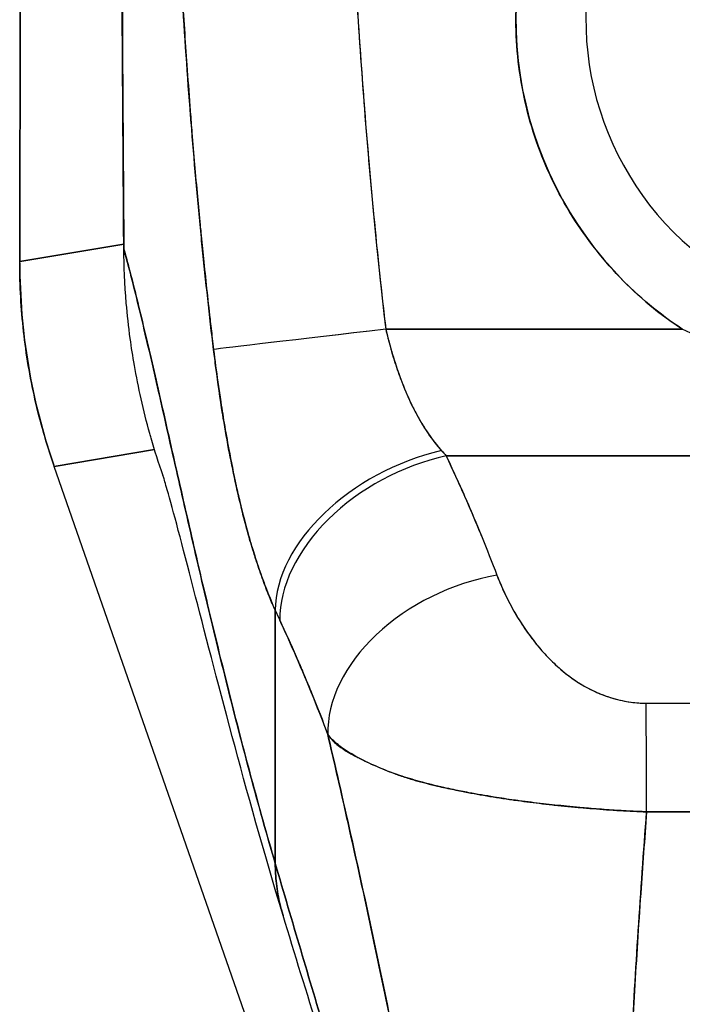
# Model space of a CAD drawing. Extents: x 784 to 1207, y 24 to 294.
# Tile 51 of 217: x 897.368 to 898.114, y 186.158 to 187.267. Entities that reach past the tile are written whole.
import ezdxf

# ---------------------------------------------------------------- set-up
doc = ezdxf.new("R2010")
doc.units = 0
doc.header["$LTSCALE"] = 4
doc.header["$MEASUREMENT"] = 0
doc.layers.get('0').update_dxf_attribs({"linetype": 'CONTINUOUS'})

msp = doc.modelspace()

# ---------------------------------------------------------------- linework, layer by layer
for p, q in [((897.3694, 188.0589), (897.368, 186.9948)), ((897.368, 186.9948), (897.3694, 188.0589)), ((897.9509, 187.1277), (897.9509, 187.1277)), ((897.9587, 187.1072), (897.9587, 187.1072)), ((898.1026, 187.0298), (898.1026, 187.0299)), ((897.368, 186.9948), (897.4852, 187.0146)), ((897.4852, 187.0146), (897.368, 186.9948)), ((897.368, 186.9935), (897.368, 186.9948)), ((898.0489, 186.9722), (898.0489, 186.9722)), ((897.7773, 186.9445), (897.7773, 186.9445)), ((897.7773, 186.9445), (897.7773, 186.9445)), ((897.7795, 186.9248), (897.7795, 186.9248)), ((898.1026, 186.9267), (898.1026, 186.9267)), ((897.7802, 186.9188), (898.1142, 186.9188)), ((898.1142, 186.9188), (897.7802, 186.9188)), ((897.5197, 186.7832), (897.4069, 186.7642)), ((897.4069, 186.7642), (897.5197, 186.7832)), ((897.4069, 186.7642), (897.4065, 186.7655)), ((897.8484, 186.776), (898.8411, 186.776)), ((898.8411, 186.776), (897.8484, 186.776)), ((897.8956, 185.3622), (897.4069, 186.7642)), ((897.8987, 186.6591), (897.8987, 186.6591)), ((897.8987, 186.6591), (897.8987, 186.6591)), ((897.9, 186.6556), (897.9, 186.6556)), ((897.9027, 186.6488), (897.9027, 186.6488)), ((897.9027, 186.6488), (897.9027, 186.6488)), ((897.9029, 186.6481), (897.9029, 186.6481)), ((897.9043, 186.6446), (897.9043, 186.6446)), ((897.9083, 186.6343), (897.9084, 186.6343)), ((897.9086, 186.6336), (897.9087, 186.6336)), ((897.9087, 186.6336), (897.9086, 186.6336)), ((897.9105, 186.6294), (897.9104, 186.6294)), ((897.6558, 186.6021), (897.6558, 186.3168)), ((897.6558, 186.3168), (897.6558, 186.6021)), ((897.9707, 186.5414), (897.9707, 186.5414)), ((897.9904, 186.5253), (897.9904, 186.5253)), ((897.9904, 186.5253), (897.9904, 186.5253))]:
    msp.add_line(p, q)
for radius in [0.4179, 0.3392]:
    msp.add_arc((898.3448, 187.2673), radius, 303.4812, 236.5188)
for centre, major_axis, ratio, start_param, end_param in [((897.497, 187.0088), (-0.0118, -0.0001), 0.00001, 0.016386, 0.110046), ((898.0552, 186.9921), (0.1145, -0.6789), 0.997956, 4.543675, 4.881103), ((897.7802, 186.9188), (-0.1955, -0.023), 0.00001, 4.712707, 6.156875), ((897.7802, 186.9188), (-0.1955, -0.023), 0.00001, 4.712389, 6.156389), ((897.843, 186.645), (-0.1795, -0.0809), 0.661582, 4.422654, 5.988393), ((897.843, 186.645), (-0.1795, -0.0809), 0.661582, 4.422654, 5.988393), ((897.8129, 186.958), (0.1373, -0.2391), 0.281199, 5.366156, 5.401864), ((897.8127, 186.9578), (0.1374, -0.239), 0.280646, 5.36602, 5.401732), ((897.8484, 186.6333), (-0.1785, -0.083), 0.690457, 4.401738, 5.98046), ((897.8484, 186.6333), (-0.1785, -0.083), 0.690457, 4.40174, 5.980461), ((897.9054, 186.4991), (-0.184, -0.0699), 0.701391, 4.452002, 6.04095), ((897.9054, 186.4991), (-0.184, -0.0699), 0.701391, 4.452002, 6.040951), ((897.6247, 186.8919), (-0.1189, 0.4118), 0.158692, 2.304552, 2.343665), ((897.6247, 186.8919), (0.1189, -0.4119), 0.158708, 5.446146, 5.485252), ((898.0735, 186.3548), (-0.0006, 0.1968), 0.003078, 4.815554, 5.523418), ((898.0735, 186.3548), (0.0006, -0.1968), 0.003077, 1.673961, 2.381825)]:
    msp.add_ellipse(centre, major_axis=major_axis, ratio=ratio, start_param=start_param, end_param=end_param)
for points in [[(897.4852, 187.0087), (897.4828, 187.3099), (897.4816, 187.6112), (897.4813, 187.9124)], [(897.5559, 187.2201), (897.5559, 187.2201), (897.5559, 187.2201), (897.5559, 187.2201)], [(897.5559, 187.2201), (897.5559, 187.2201), (897.5559, 187.2201), (897.5559, 187.2201)]]:
    msp.add_open_spline(points, degree=3)
for points, knots in [([(897.4853, 187.0087), (897.4851, 187.0296), (897.4849, 187.0522), (897.4847, 187.076), (897.4846, 187.0941), (897.4845, 187.1128), (897.4844, 187.132), (897.4844, 187.134), (897.4843, 187.1359), (897.4843, 187.1379), (897.4842, 187.1565), (897.4841, 187.1756), (897.484, 187.1951), (897.4839, 187.2126), (897.4838, 187.2303), (897.4837, 187.2483), (897.4836, 187.2564), (897.4836, 187.2645), (897.4836, 187.2727), (897.4835, 187.2812), (897.4835, 187.2897), (897.4834, 187.2983), (897.4833, 187.3139), (897.4833, 187.3297), (897.4832, 187.3455), (897.4831, 187.3706), (897.4829, 187.3958), (897.4828, 187.4209), (897.4828, 187.4253), (897.4828, 187.4297), (897.4827, 187.4342), (897.4826, 187.4628), (897.4825, 187.4913), (897.4824, 187.5189), (897.4823, 187.5347), (897.4822, 187.5503), (897.4822, 187.5654), (897.4821, 187.5787), (897.4821, 187.5916), (897.482, 187.6043), (897.482, 187.6194), (897.4819, 187.6342), (897.4819, 187.6487), (897.4818, 187.6642), (897.4818, 187.6793), (897.4817, 187.6943), (897.4817, 187.6945), (897.4817, 187.6947), (897.4817, 187.695), (897.4817, 187.7115), (897.4817, 187.7278), (897.4816, 187.7438), (897.4816, 187.7615), (897.4816, 187.7789), (897.4815, 187.7958), (897.4815, 187.8008), (897.4815, 187.8058), (897.4815, 187.8108), (897.4815, 187.8248), (897.4815, 187.8385), (897.4814, 187.8517), (897.4814, 187.8732), (897.4814, 187.8936), (897.4814, 187.9124)], [0, 0, 0, 0, 0.081335, 0.081335, 0.081335, 0.142857, 0.142857, 0.142857, 0.149075, 0.149075, 0.149075, 0.208369, 0.208369, 0.208369, 0.261718, 0.261718, 0.261718, 0.285714, 0.285714, 0.285714, 0.31059, 0.31059, 0.31059, 0.356152, 0.356152, 0.356152, 0.428571, 0.428571, 0.428571, 0.441332, 0.441332, 0.441332, 0.524105, 0.524105, 0.524105, 0.571429, 0.571429, 0.571429, 0.612746, 0.612746, 0.612746, 0.661888, 0.661888, 0.661888, 0.714286, 0.714286, 0.714286, 0.715129, 0.715129, 0.715129, 0.773301, 0.773301, 0.773301, 0.837913, 0.837913, 0.837913, 0.857143, 0.857143, 0.857143, 0.911653, 0.911653, 0.911653, 1, 1, 1, 1]), ([(897.4814, 187.9124), (897.4814, 187.8299), (897.4816, 187.7479), (897.4818, 187.6666), (897.4819, 187.6462), (897.482, 187.6258), (897.482, 187.6055), (897.4822, 187.5493), (897.4825, 187.4934), (897.4827, 187.4378), (897.4829, 187.3931), (897.4832, 187.3486), (897.4834, 187.3043), (897.4835, 187.2784), (897.4837, 187.2525), (897.4838, 187.2267), (897.4842, 187.1536), (897.4847, 187.0809), (897.4853, 187.0087)], [0, 0, 0, 0, 0.266519, 0.266519, 0.266519, 0.333333, 0.333333, 0.333333, 0.518206, 0.518206, 0.518206, 0.666667, 0.666667, 0.666667, 0.753542, 0.753542, 0.753542, 1, 1, 1, 1]), ([(898.1142, 186.9188), (898.0884, 186.9358), (898.065, 186.9553), (898.0437, 186.9774), (898.0224, 186.9996), (898.0033, 187.0245), (897.9871, 187.0511), (897.971, 187.0777), (897.958, 187.106), (897.9482, 187.1354), (897.9384, 187.1648), (897.9319, 187.1953), (897.9289, 187.2261), (897.9258, 187.257), (897.9262, 187.2882), (897.9301, 187.319), (897.9339, 187.3497), (897.9412, 187.3801), (897.9517, 187.4092), (897.9622, 187.4384), (897.976, 187.4664), (897.9927, 187.4925), (898.0094, 187.5186), (898.029, 187.5429), (898.0511, 187.5647), (898.0732, 187.5865), (898.0977, 187.6058), (898.124, 187.6222), (898.1503, 187.6385), (898.1785, 187.652), (898.2078, 187.6621), (898.237, 187.6723), (898.2675, 187.6792), (898.2983, 187.6826), (898.3291, 187.6861), (898.3603, 187.6861), (898.3911, 187.6827), (898.4219, 187.6792), (898.4524, 187.6723), (898.4816, 187.6622), (898.5109, 187.652), (898.5391, 187.6386), (898.5654, 187.6222), (898.5918, 187.6058), (898.6163, 187.5865), (898.6383, 187.5647), (898.6604, 187.543), (898.68, 187.5187), (898.6967, 187.4926), (898.7135, 187.4665), (898.7272, 187.4385), (898.7378, 187.4093), (898.7483, 187.3802), (898.7556, 187.3498), (898.7594, 187.3191), (898.7633, 187.2883), (898.7637, 187.2571), (898.7606, 187.2263), (898.7576, 187.1954), (898.7511, 187.1649), (898.7413, 187.1355), (898.7315, 187.1061), (898.7185, 187.0778), (898.7024, 187.0512), (898.6863, 187.0246), (898.6671, 186.9997), (898.6458, 186.9775), (898.6245, 186.9553), (898.6011, 186.9359), (898.5753, 186.9188)], [0, 0, 0, 0, 0.043478, 0.043478, 0.043478, 0.086957, 0.086957, 0.086957, 0.130435, 0.130435, 0.130435, 0.173913, 0.173913, 0.173913, 0.217391, 0.217391, 0.217391, 0.26087, 0.26087, 0.26087, 0.304348, 0.304348, 0.304348, 0.347826, 0.347826, 0.347826, 0.391304, 0.391304, 0.391304, 0.434783, 0.434783, 0.434783, 0.478261, 0.478261, 0.478261, 0.521739, 0.521739, 0.521739, 0.565217, 0.565217, 0.565217, 0.608696, 0.608696, 0.608696, 0.652174, 0.652174, 0.652174, 0.695652, 0.695652, 0.695652, 0.73913, 0.73913, 0.73913, 0.782609, 0.782609, 0.782609, 0.826087, 0.826087, 0.826087, 0.869565, 0.869565, 0.869565, 0.913043, 0.913043, 0.913043, 0.956522, 0.956522, 0.956522, 1, 1, 1, 1]), ([(897.7464, 187.3085), (897.7491, 187.2632), (897.7522, 187.2186), (897.7556, 187.1746), (897.759, 187.1307), (897.7627, 187.0874), (897.7668, 187.0447), (897.7709, 187.0021), (897.7754, 186.9601), (897.7802, 186.9188)], [0, 0, 0, 0, 0.333333, 0.333333, 0.333333, 0.666667, 0.666667, 0.666667, 1, 1, 1, 1]), ([(897.7464, 187.3085), (897.7493, 187.2613), (897.7525, 187.2142), (897.7561, 187.1672), (897.7597, 187.1216), (897.7637, 187.0762), (897.7682, 187.0308), (897.7718, 186.9934), (897.7759, 186.956), (897.7802, 186.9188)], [0, 0, 0, 0, 0.361662, 0.361662, 0.361662, 0.711598, 0.711598, 0.711598, 1, 1, 1, 1]), ([(897.5509, 187.2968), (897.5525, 187.2706), (897.5542, 187.2436), (897.5562, 187.216), (897.5573, 187.2009), (897.5584, 187.1856), (897.5596, 187.1701), (897.5597, 187.168), (897.5599, 187.1658), (897.5601, 187.1637), (897.5607, 187.1559), (897.5613, 187.148), (897.5619, 187.1401), (897.5638, 187.1165), (897.5659, 187.0925), (897.5681, 187.0682), (897.5691, 187.0575), (897.5701, 187.0466), (897.5712, 187.0358), (897.5714, 187.0331), (897.5717, 187.0304), (897.572, 187.0277), (897.5729, 187.018), (897.5739, 187.0082), (897.5749, 186.9985), (897.5772, 186.9759), (897.5797, 186.9532), (897.5823, 186.9302), (897.5832, 186.923), (897.584, 186.9157), (897.5848, 186.9084), (897.5853, 186.9042), (897.5858, 186.9001), (897.5863, 186.8959)], [0, 0, 0, 0, 0.215172, 0.215172, 0.215172, 0.333333, 0.333333, 0.333333, 0.349511, 0.349511, 0.349511, 0.409038, 0.409038, 0.409038, 0.587512, 0.587512, 0.587512, 0.666667, 0.666667, 0.666667, 0.686219, 0.686219, 0.686219, 0.756792, 0.756792, 0.756792, 0.91937, 0.91937, 0.91937, 0.970836, 0.970836, 0.970836, 1, 1, 1, 1]), ([(897.5863, 186.8959), (897.5817, 186.9339), (897.5775, 186.9725), (897.5736, 187.0116), (897.5731, 187.0162), (897.5726, 187.0207), (897.5722, 187.0252), (897.5681, 187.0668), (897.5644, 187.1091), (897.561, 187.152), (897.5608, 187.1543), (897.5606, 187.1566), (897.5604, 187.1589), (897.5569, 187.2041), (897.5537, 187.2501), (897.5509, 187.2968)], [0, 0, 0, 0, 0.298748, 0.298748, 0.298748, 0.333333, 0.333333, 0.333333, 0.649666, 0.649666, 0.649666, 0.666667, 0.666667, 0.666667, 1, 1, 1, 1]), ([(897.6558, 186.3168), (897.651, 186.3331), (897.6463, 186.3496), (897.6417, 186.3661), (897.637, 186.3826), (897.6325, 186.3992), (897.628, 186.4159), (897.6235, 186.4326), (897.6191, 186.4493), (897.6148, 186.4661), (897.6104, 186.4828), (897.6062, 186.4996), (897.602, 186.5164), (897.5978, 186.5331), (897.5936, 186.5498), (897.5896, 186.5665), (897.5855, 186.5832), (897.5816, 186.5998), (897.5776, 186.6163), (897.5737, 186.6328), (897.5699, 186.6491), (897.5661, 186.6654), (897.5624, 186.6816), (897.5587, 186.6976), (897.5551, 186.7134), (897.5514, 186.7293), (897.5479, 186.7449), (897.5444, 186.7602), (897.5409, 186.7755), (897.5375, 186.7906), (897.5342, 186.8053), (897.5309, 186.82), (897.5276, 186.8344), (897.5244, 186.8484), (897.5212, 186.8624), (897.5181, 186.876), (897.5151, 186.8891), (897.512, 186.9022), (897.509, 186.9149), (897.5061, 186.927), (897.5032, 186.9392), (897.5004, 186.9508), (897.4977, 186.9618), (897.4949, 186.9728), (897.4922, 186.9832), (897.4896, 186.9929), (897.4881, 186.9984), (897.4867, 187.0037), (897.4853, 187.0087)], [0, 0, 0, 0, 0.06426, 0.06426, 0.06426, 0.128523, 0.128523, 0.128523, 0.192785, 0.192785, 0.192785, 0.257047, 0.257047, 0.257047, 0.321309, 0.321309, 0.321309, 0.385571, 0.385571, 0.385571, 0.449834, 0.449834, 0.449834, 0.514096, 0.514096, 0.514096, 0.578358, 0.578358, 0.578358, 0.64262, 0.64262, 0.64262, 0.706882, 0.706882, 0.706882, 0.771145, 0.771145, 0.771145, 0.835407, 0.835407, 0.835407, 0.899669, 0.899669, 0.899669, 0.963931, 0.963931, 0.963931, 1, 1, 1, 1]), ([(897.5294, 186.7537), (897.5244, 186.7681), (897.5199, 186.7822), (897.5159, 186.7961), (897.5154, 186.7978), (897.515, 186.7994), (897.5145, 186.8011), (897.5071, 186.8277), (897.5014, 186.8532), (897.4971, 186.878), (897.4953, 186.8882), (897.4938, 186.8982), (897.4924, 186.9081), (897.4906, 186.9217), (897.4891, 186.9351), (897.488, 186.9481), (897.4862, 186.9695), (897.4854, 186.99), (897.4853, 187.0087)], [0.8190453, 0.8190453, 0.8190453, 0.8190453, 0.8461538, 0.8461538, 0.8461538, 0.8494491, 0.8494491, 0.8494491, 0.9017388, 0.9017388, 0.9017388, 0.9230769, 0.9230769, 0.9230769, 0.9521732, 0.9521732, 0.9521732, 1, 1, 1, 1]), ([(897.4853, 187.0087), (897.4902, 186.9912), (897.4954, 186.9711), (897.5009, 186.9488), (897.5063, 186.9266), (897.5121, 186.9021), (897.5181, 186.876), (897.5241, 186.8499), (897.5304, 186.8221), (897.537, 186.7931), (897.5435, 186.7641), (897.5504, 186.7339), (897.5575, 186.703), (897.5646, 186.672), (897.5719, 186.6402), (897.5796, 186.6081), (897.5872, 186.576), (897.5952, 186.5434), (897.6034, 186.5108), (897.6115, 186.4782), (897.62, 186.4455), (897.6288, 186.4131), (897.6375, 186.3807), (897.6465, 186.3485), (897.6558, 186.3168)], [0, 0, 0, 0, 0.125007, 0.125007, 0.125007, 0.250015, 0.250015, 0.250015, 0.375022, 0.375022, 0.375022, 0.50003, 0.50003, 0.50003, 0.625037, 0.625037, 0.625037, 0.750045, 0.750045, 0.750045, 0.875052, 0.875052, 0.875052, 1, 1, 1, 1]), ([(897.368, 186.9935), (897.368, 186.9936), (897.368, 186.9938), (897.368, 186.9939), (897.368, 186.9941), (897.368, 186.9942), (897.368, 186.9944), (897.368, 186.9945), (897.368, 186.9947), (897.368, 186.9948)], [0, 0, 0, 0, 0.333333, 0.333333, 0.333333, 0.666667, 0.666667, 0.666667, 1, 1, 1, 1]), ([(897.4065, 186.7655), (897.398, 186.7899), (897.3908, 186.8147), (897.3851, 186.8399), (897.3794, 186.8651), (897.3751, 186.8905), (897.3723, 186.9162), (897.3694, 186.9418), (897.368, 186.9677), (897.368, 186.9935)], [0, 0, 0, 0, 0.333333, 0.333333, 0.333333, 0.666667, 0.666667, 0.666667, 1, 1, 1, 1]), ([(897.7802, 186.9188), (897.781, 186.9154), (897.7819, 186.9121), (897.7827, 186.9087), (897.7848, 186.9004), (897.7872, 186.8921), (897.7897, 186.884), (897.792, 186.8768), (897.7944, 186.8697), (897.797, 186.8628), (897.7993, 186.8566), (897.8017, 186.8506), (897.8043, 186.8447), (897.8065, 186.8396), (897.8089, 186.8345), (897.8114, 186.8296), (897.8136, 186.8252), (897.8159, 186.8209), (897.8182, 186.8168), (897.8204, 186.813), (897.8226, 186.8094), (897.8248, 186.8059), (897.8269, 186.8027), (897.829, 186.7995), (897.8312, 186.7965), (897.8333, 186.7937), (897.8354, 186.7909), (897.8375, 186.7883), (897.8393, 186.7861), (897.8412, 186.784), (897.843, 186.7819)], [0, 0, 0, 0, 0.063513, 0.063513, 0.063513, 0.222312, 0.222312, 0.222312, 0.363, 0.363, 0.363, 0.4873, 0.4873, 0.4873, 0.597282, 0.597282, 0.597282, 0.695064, 0.695064, 0.695064, 0.782876, 0.782876, 0.782876, 0.863021, 0.863021, 0.863021, 0.937815, 0.937815, 0.937815, 1, 1, 1, 1]), ([(897.7802, 186.9188), (897.7841, 186.9019), (897.789, 186.8851), (897.7949, 186.8687), (897.8007, 186.8523), (897.8075, 186.8364), (897.8155, 186.8218), (897.8235, 186.8071), (897.8327, 186.7937), (897.843, 186.7819)], [0, 0, 0, 0, 0.333333, 0.333333, 0.333333, 0.666667, 0.666667, 0.666667, 1, 1, 1, 1]), ([(898.5753, 186.9188), (898.5499, 186.9064), (898.5225, 186.8964), (898.4923, 186.8884), (898.462, 186.8803), (898.4289, 186.8743), (898.3955, 186.8712), (898.362, 186.8682), (898.3283, 186.8682), (898.2948, 186.8712), (898.2614, 186.8742), (898.2282, 186.8802), (898.1978, 186.8882), (898.1674, 186.8963), (898.1398, 186.9063), (898.1142, 186.9188)], [0, 0, 0, 0, 0.2, 0.2, 0.2, 0.4, 0.4, 0.4, 0.6, 0.6, 0.6, 0.8, 0.8, 0.8, 1, 1, 1, 1]), ([(897.6558, 186.6021), (897.6535, 186.607), (897.6514, 186.6121), (897.6493, 186.6171), (897.6467, 186.6233), (897.6443, 186.6296), (897.642, 186.636), (897.6395, 186.6429), (897.637, 186.6499), (897.6347, 186.657), (897.6333, 186.6613), (897.6319, 186.6657), (897.6306, 186.6701), (897.6295, 186.6737), (897.6284, 186.6773), (897.6273, 186.6809), (897.6247, 186.6901), (897.6222, 186.6993), (897.6198, 186.7087), (897.6171, 186.7194), (897.6145, 186.7302), (897.6121, 186.7411), (897.6119, 186.7417), (897.6118, 186.7422), (897.6117, 186.7428), (897.609, 186.7548), (897.6065, 186.767), (897.6042, 186.7792), (897.6017, 186.7923), (897.5994, 186.8055), (897.5972, 186.8187), (897.5969, 186.8204), (897.5967, 186.8221), (897.5964, 186.8238), (897.5937, 186.8409), (897.5912, 186.8581), (897.5889, 186.8752), (897.588, 186.8821), (897.5872, 186.889), (897.5863, 186.8959)], [0, 0, 0, 0, 0.057355, 0.057355, 0.057355, 0.127207, 0.127207, 0.127207, 0.203207, 0.203207, 0.203207, 0.25, 0.25, 0.25, 0.287987, 0.287987, 0.287987, 0.384242, 0.384242, 0.384242, 0.494472, 0.494472, 0.494472, 0.5, 0.5, 0.5, 0.620982, 0.620982, 0.620982, 0.75, 0.75, 0.75, 0.766262, 0.766262, 0.766262, 0.932672, 0.932672, 0.932672, 1, 1, 1, 1]), ([(897.5863, 186.8959), (897.5878, 186.8837), (897.5894, 186.8714), (897.5911, 186.8592), (897.592, 186.8527), (897.5929, 186.8463), (897.5939, 186.8399), (897.5953, 186.8309), (897.5967, 186.8219), (897.5982, 186.8129), (897.5998, 186.8031), (897.6016, 186.7932), (897.6035, 186.7832), (897.606, 186.7698), (897.6087, 186.7562), (897.6118, 186.7424), (897.6131, 186.7365), (897.6144, 186.7306), (897.6159, 186.7245), (897.6189, 186.712), (897.6221, 186.6993), (897.6258, 186.6864), (897.627, 186.682), (897.6283, 186.6775), (897.6297, 186.673), (897.6307, 186.6698), (897.6317, 186.6666), (897.6327, 186.6633), (897.6351, 186.6557), (897.6377, 186.6481), (897.6404, 186.6405), (897.6422, 186.6356), (897.644, 186.6307), (897.6459, 186.6259), (897.649, 186.6179), (897.6523, 186.6099), (897.6558, 186.6021)], [0, 0, 0, 0, 0.13127, 0.13127, 0.13127, 0.2, 0.2, 0.2, 0.295706, 0.295706, 0.295706, 0.4, 0.4, 0.4, 0.539952, 0.539952, 0.539952, 0.6, 0.6, 0.6, 0.725303, 0.725303, 0.725303, 0.768562, 0.768562, 0.768562, 0.8, 0.8, 0.8, 0.873831, 0.873831, 0.873831, 0.921366, 0.921366, 0.921366, 1, 1, 1, 1]), ([(897.8484, 186.776), (897.8541, 186.7638), (897.8597, 186.7515), (897.8651, 186.7394), (897.8664, 186.7364), (897.8677, 186.7335), (897.869, 186.7306), (897.8747, 186.7175), (897.8803, 186.7045), (897.8856, 186.6916), (897.8864, 186.6896), (897.8872, 186.6877), (897.888, 186.6858), (897.894, 186.671), (897.8998, 186.6563), (897.9054, 186.6418)], [0, 0, 0, 0, 0.268639, 0.268639, 0.268639, 0.333333, 0.333333, 0.333333, 0.623788, 0.623788, 0.623788, 0.666667, 0.666667, 0.666667, 1, 1, 1, 1]), ([(897.8484, 186.776), (897.8555, 186.7608), (897.8624, 186.7456), (897.869, 186.7306), (897.8756, 186.7155), (897.8819, 186.7006), (897.888, 186.6858), (897.894, 186.671), (897.8998, 186.6563), (897.9054, 186.6418)], [0, 0, 0, 0, 0.333333, 0.333333, 0.333333, 0.666667, 0.666667, 0.666667, 1, 1, 1, 1]), ([(897.6645, 186.2585), (897.6429, 186.3296), (897.6238, 186.3984), (897.5905, 186.5227), (897.5759, 186.5795), (897.5511, 186.6755), (897.5405, 186.7156), (897.5321, 186.7447), (897.5306, 186.7499), (897.5294, 186.7538), (897.5291, 186.7545), (897.5291, 186.7545)], [0, 0, 0, 0, 0.591775, 0.591775, 1.193798, 1.193798, 1.826588, 1.826588, 2.026029, 2.026029, 2.120728, 2.120728, 2.120728, 2.120728]), ([(897.9054, 186.6418), (897.9077, 186.6355), (897.9104, 186.6292), (897.9133, 186.623), (897.9166, 186.6159), (897.9203, 186.6088), (897.9242, 186.6018), (897.9281, 186.5949), (897.9324, 186.5881), (897.9369, 186.5815), (897.9409, 186.5755), (897.9453, 186.5697), (897.9498, 186.564), (897.9539, 186.559), (897.9582, 186.5541), (897.9627, 186.5494), (897.9644, 186.5476), (897.9661, 186.5459), (897.9679, 186.5442), (897.9703, 186.5418), (897.9728, 186.5394), (897.9754, 186.5372), (897.9795, 186.5336), (897.9837, 186.5302), (897.988, 186.527), (897.9921, 186.524), (897.9962, 186.5212), (898.0006, 186.5186), (898.0045, 186.5162), (898.0086, 186.514), (898.0128, 186.512), (898.0138, 186.5115), (898.0149, 186.511), (898.016, 186.5105), (898.0188, 186.5092), (898.0217, 186.508), (898.0246, 186.5069), (898.0283, 186.5055), (898.032, 186.5042), (898.0359, 186.5031), (898.0393, 186.5021), (898.0429, 186.5012), (898.0465, 186.5004), (898.0497, 186.4997), (898.053, 186.4991), (898.0563, 186.4987), (898.0593, 186.4983), (898.0623, 186.498), (898.0653, 186.4978), (898.0681, 186.4976), (898.0708, 186.4976), (898.0735, 186.4976)], [0, 0, 0, 0, 0.090139, 0.090139, 0.090139, 0.192543, 0.192543, 0.192543, 0.294178, 0.294178, 0.294178, 0.386219, 0.386219, 0.386219, 0.468683, 0.468683, 0.468683, 0.5, 0.5, 0.5, 0.543483, 0.543483, 0.543483, 0.612641, 0.612641, 0.612641, 0.676614, 0.676614, 0.676614, 0.73542, 0.73542, 0.73542, 0.75, 0.75, 0.75, 0.789344, 0.789344, 0.789344, 0.838902, 0.838902, 0.838902, 0.884415, 0.884415, 0.884415, 0.926226, 0.926226, 0.926226, 0.964707, 0.964707, 0.964707, 1, 1, 1, 1]), ([(897.9054, 186.6418), (897.9105, 186.6288), (897.9161, 186.6167), (897.9222, 186.6054), (897.9284, 186.5941), (897.9351, 186.5836), (897.9423, 186.5738), (897.9494, 186.5641), (897.957, 186.5552), (897.965, 186.5471), (897.973, 186.5389), (897.9814, 186.5317), (897.9903, 186.5254), (897.9991, 186.5191), (898.0083, 186.5138), (898.0178, 186.5097), (898.0272, 186.5055), (898.0369, 186.5024), (898.0463, 186.5004), (898.0556, 186.4984), (898.0646, 186.4974), (898.0735, 186.4976)], [0, 0, 0, 0, 0.142857, 0.142857, 0.142857, 0.285714, 0.285714, 0.285714, 0.428571, 0.428571, 0.428571, 0.571429, 0.571429, 0.571429, 0.714286, 0.714286, 0.714286, 0.857143, 0.857143, 0.857143, 1, 1, 1, 1]), ([(897.7149, 186.4622), (897.709, 186.4781), (897.7028, 186.494), (897.6963, 186.5098), (897.6901, 186.5252), (897.6836, 186.5404), (897.6769, 186.5556), (897.6717, 186.5674), (897.6664, 186.5791), (897.6609, 186.5909)], [0, 0, 0, 0, 0.368344, 0.368344, 0.368344, 0.724557, 0.724557, 0.724557, 1, 1, 1, 1]), ([(897.6609, 186.5909), (897.6671, 186.5776), (897.6732, 186.564), (897.6793, 186.5501), (897.6816, 186.5447), (897.684, 186.5393), (897.6863, 186.5339), (897.6864, 186.5336), (897.6866, 186.5332), (897.6867, 186.5329), (897.6903, 186.5244), (897.6939, 186.5159), (897.6974, 186.5072), (897.7033, 186.4925), (897.7092, 186.4776), (897.7149, 186.4622)], [0, 0, 0, 0, 0.333333, 0.333333, 0.333333, 0.461137, 0.461137, 0.461137, 0.468697, 0.468697, 0.468697, 0.666667, 0.666667, 0.666667, 1, 1, 1, 1]), ([(898.0735, 186.4976), (898.1332, 186.4976), (898.1931, 186.4976), (898.2537, 186.4976), (898.3143, 186.4976), (898.3755, 186.4976), (898.4361, 186.4976), (898.4966, 186.4976), (898.5564, 186.4976), (898.616, 186.4976)], [0, 0, 0, 0, 0.333333, 0.333333, 0.333333, 0.666667, 0.666667, 0.666667, 1, 1, 1, 1]), ([(898.074, 186.3751), (898.0673, 186.3754), (898.0605, 186.3756), (898.0537, 186.376), (898.0464, 186.3764), (898.0392, 186.3768), (898.0319, 186.3773), (898.0241, 186.3779), (898.0164, 186.3785), (898.0086, 186.3791), (898.0053, 186.3794), (898.0021, 186.3797), (897.9988, 186.38), (897.9938, 186.3804), (897.9888, 186.3809), (897.9839, 186.3814), (897.9751, 186.3823), (897.9664, 186.3832), (897.9577, 186.3842), (897.9485, 186.3852), (897.9394, 186.3864), (897.9304, 186.3876), (897.9286, 186.3878), (897.9268, 186.3881), (897.9251, 186.3883), (897.9174, 186.3894), (897.9098, 186.3905), (897.9023, 186.3918), (897.8926, 186.3933), (897.8831, 186.395), (897.8738, 186.3967), (897.868, 186.3978), (897.8622, 186.3989), (897.8566, 186.4001), (897.8529, 186.4009), (897.8493, 186.4017), (897.8457, 186.4025), (897.8363, 186.4046), (897.8272, 186.4069), (897.8184, 186.4093), (897.8106, 186.4114), (897.8032, 186.4137), (897.7959, 186.4161), (897.7946, 186.4166), (897.7933, 186.417), (897.792, 186.4175), (897.7832, 186.4205), (897.7749, 186.4239), (897.7671, 186.4273), (897.7596, 186.4307), (897.7527, 186.4341), (897.7465, 186.4376), (897.7458, 186.438), (897.7451, 186.4384), (897.7444, 186.4388), (897.7377, 186.4427), (897.7317, 186.4466), (897.7265, 186.4508), (897.7221, 186.4544), (897.7182, 186.4582), (897.7149, 186.4622)], [0, 0, 0, 0, 0.045131, 0.045131, 0.045131, 0.093426, 0.093426, 0.093426, 0.144884, 0.144884, 0.144884, 0.166667, 0.166667, 0.166667, 0.199814, 0.199814, 0.199814, 0.258524, 0.258524, 0.258524, 0.321011, 0.321011, 0.321011, 0.333333, 0.333333, 0.333333, 0.387116, 0.387116, 0.387116, 0.456419, 0.456419, 0.456419, 0.5, 0.5, 0.5, 0.528256, 0.528256, 0.528256, 0.602165, 0.602165, 0.602165, 0.666667, 0.666667, 0.666667, 0.678273, 0.678273, 0.678273, 0.757412, 0.757412, 0.757412, 0.833333, 0.833333, 0.833333, 0.841729, 0.841729, 0.841729, 0.926303, 0.926303, 0.926303, 1, 1, 1, 1]), ([(897.7149, 186.4622), (897.7176, 186.4584), (897.7205, 186.4551), (897.7239, 186.4522), (897.7274, 186.4491), (897.7313, 186.4463), (897.7357, 186.4436), (897.7391, 186.4416), (897.7427, 186.4396), (897.7466, 186.4375), (897.7467, 186.4375), (897.7467, 186.4375), (897.7468, 186.4374), (897.7481, 186.4368), (897.7494, 186.4361), (897.7507, 186.4354), (897.7563, 186.4326), (897.7624, 186.4297), (897.7689, 186.4268), (897.7755, 186.4239), (897.7826, 186.421), (897.7899, 186.4183), (897.792, 186.4175), (897.7941, 186.4168), (897.7962, 186.416), (897.8008, 186.4145), (897.8055, 186.413), (897.8102, 186.4115), (897.8113, 186.4112), (897.8123, 186.4109), (897.8133, 186.4106), (897.8215, 186.4083), (897.8299, 186.4061), (897.8386, 186.4041), (897.8446, 186.4027), (897.8507, 186.4013), (897.8569, 186.4001), (897.8598, 186.3995), (897.8627, 186.3989), (897.8656, 186.3983), (897.8748, 186.3965), (897.8843, 186.3948), (897.8939, 186.3931), (897.9035, 186.3915), (897.9132, 186.39), (897.9232, 186.3886), (897.9239, 186.3885), (897.9247, 186.3884), (897.9254, 186.3883), (897.9345, 186.387), (897.9438, 186.3858), (897.9531, 186.3847), (897.9581, 186.3841), (897.963, 186.3836), (897.9681, 186.383), (897.9732, 186.3825), (897.9783, 186.3819), (897.9834, 186.3814), (897.9886, 186.3809), (897.9938, 186.3804), (897.999, 186.38), (898.004, 186.3795), (898.0089, 186.3791), (898.0138, 186.3787), (898.0239, 186.3779), (898.034, 186.3771), (898.0441, 186.3765), (898.0541, 186.3759), (898.0641, 186.3754), (898.074, 186.3751)], [0, 0, 0, 0, 0.059089, 0.059089, 0.059089, 0.119883, 0.119883, 0.119883, 0.166667, 0.166667, 0.166667, 0.167443, 0.167443, 0.167443, 0.182749, 0.182749, 0.182749, 0.247761, 0.247761, 0.247761, 0.314587, 0.314587, 0.314587, 0.333333, 0.333333, 0.333333, 0.374243, 0.374243, 0.374243, 0.382853, 0.382853, 0.382853, 0.452216, 0.452216, 0.452216, 0.5, 0.5, 0.5, 0.522064, 0.522064, 0.522064, 0.591884, 0.591884, 0.591884, 0.661356, 0.661356, 0.661356, 0.666667, 0.666667, 0.666667, 0.730236, 0.730236, 0.730236, 0.764063, 0.764063, 0.764063, 0.798519, 0.798519, 0.798519, 0.833333, 0.833333, 0.833333, 0.866245, 0.866245, 0.866245, 0.933397, 0.933397, 0.933397, 1, 1, 1, 1]), ([(897.8526, 185.7868), (897.8479, 185.8134), (897.843, 185.8403), (897.8381, 185.8674), (897.8331, 185.8945), (897.828, 185.9218), (897.8229, 185.9493), (897.8177, 185.9768), (897.8124, 186.0044), (897.807, 186.0322), (897.8016, 186.06), (897.7961, 186.0879), (897.7904, 186.116), (897.7847, 186.1441), (897.7789, 186.1723), (897.7729, 186.2007), (897.767, 186.2291), (897.7609, 186.2577), (897.7546, 186.2865), (897.7483, 186.3153), (897.7419, 186.3443), (897.7353, 186.3735), (897.7287, 186.4028), (897.7219, 186.4323), (897.7149, 186.4622)], [0, 0, 0, 0, 0.125, 0.125, 0.125, 0.25, 0.25, 0.25, 0.375, 0.375, 0.375, 0.5, 0.5, 0.5, 0.625, 0.625, 0.625, 0.75, 0.75, 0.75, 0.875, 0.875, 0.875, 1, 1, 1, 1]), ([(897.7149, 186.4622), (897.7151, 186.4615), (897.7153, 186.4608), (897.7154, 186.4601), (897.7247, 186.4204), (897.7336, 186.3813), (897.7422, 186.3427), (897.7508, 186.304), (897.7592, 186.2658), (897.7672, 186.2279), (897.7753, 186.19), (897.783, 186.1524), (897.7906, 186.115), (897.7981, 186.0777), (897.8054, 186.0406), (897.8125, 186.0038), (897.8196, 185.967), (897.8264, 185.9305), (897.8331, 185.8943), (897.8398, 185.8581), (897.8463, 185.8222), (897.8526, 185.7868)], [0, 0, 0, 0, 0.002892, 0.002892, 0.002892, 0.169077, 0.169077, 0.169077, 0.335261, 0.335261, 0.335261, 0.501446, 0.501446, 0.501446, 0.667631, 0.667631, 0.667631, 0.833815, 0.833815, 0.833815, 1, 1, 1, 1]), ([(898.0495, 185.8681), (898.0497, 185.906), (898.0504, 185.9454), (898.0517, 185.9859), (898.053, 186.0264), (898.0548, 186.0681), (898.0569, 186.1107), (898.0591, 186.1534), (898.0617, 186.1969), (898.0646, 186.2411), (898.0674, 186.2852), (898.0706, 186.3299), (898.074, 186.3751)], [0, 0, 0, 0, 0.250198, 0.250198, 0.250198, 0.500396, 0.500396, 0.500396, 0.750593, 0.750593, 0.750593, 1, 1, 1, 1]), ([(898.074, 186.3751), (898.0717, 186.3443), (898.0695, 186.3136), (898.0674, 186.2833), (898.0648, 186.2463), (898.0625, 186.2097), (898.0604, 186.1737), (898.0583, 186.1376), (898.0564, 186.1022), (898.0548, 186.0674), (898.0533, 186.0326), (898.052, 185.9985), (898.0511, 185.9652), (898.0502, 185.932), (898.0496, 185.8995), (898.0495, 185.8681)], [0, 0, 0, 0, 0.170255, 0.170255, 0.170255, 0.377691, 0.377691, 0.377691, 0.585128, 0.585128, 0.585128, 0.792564, 0.792564, 0.792564, 1, 1, 1, 1]), ([(898.6155, 186.3751), (898.5716, 186.3753), (898.5275, 186.3753), (898.4833, 186.3753), (898.4372, 186.3753), (898.3909, 186.3753), (898.3446, 186.3753), (898.2984, 186.3754), (898.2521, 186.3755), (898.206, 186.3754), (898.1917, 186.3754), (898.1774, 186.3754), (898.1631, 186.3754), (898.1334, 186.3753), (898.1037, 186.3752), (898.074, 186.3751)], [0, 0, 0, 0, 0.24471, 0.24471, 0.24471, 0.500303, 0.500303, 0.500303, 0.755735, 0.755735, 0.755735, 0.834924, 0.834924, 0.834924, 1, 1, 1, 1]), ([(898.074, 186.3751), (898.0999, 186.3753), (898.1259, 186.3753), (898.1519, 186.3753), (898.1775, 186.3753), (898.2032, 186.3752), (898.2293, 186.3752), (898.2369, 186.3752), (898.2445, 186.3752), (898.2522, 186.3751), (898.2701, 186.3751), (898.2882, 186.3751), (898.3063, 186.3751), (898.3319, 186.3751), (898.3576, 186.3751), (898.3832, 186.3751), (898.4008, 186.3751), (898.4184, 186.3751), (898.4359, 186.3751), (898.444, 186.3752), (898.4521, 186.3752), (898.4602, 186.3752), (898.4862, 186.3752), (898.5119, 186.3753), (898.5376, 186.3753), (898.5636, 186.3753), (898.5895, 186.3753), (898.6155, 186.3751)], [0, 0, 0, 0, 0.146953, 0.146953, 0.146953, 0.291147, 0.291147, 0.291147, 0.333333, 0.333333, 0.333333, 0.431915, 0.431915, 0.431915, 0.570999, 0.570999, 0.570999, 0.666667, 0.666667, 0.666667, 0.711352, 0.711352, 0.711352, 0.854594, 0.854594, 0.854594, 1, 1, 1, 1]), ([(897.6558, 186.3168), (897.6558, 186.3095), (897.6562, 186.302), (897.6571, 186.2944), (897.658, 186.2864), (897.6594, 186.2783), (897.6613, 186.2703), (897.6619, 186.2679), (897.6625, 186.2656), (897.6632, 186.2632), (897.6636, 186.2616), (897.6641, 186.26), (897.6645, 186.2585)], [0, 0, 0, 0, 0.0704241, 0.0704241, 0.0704241, 0.1445336, 0.1445336, 0.1445336, 0.1666667, 0.1666667, 0.1666667, 0.1814401, 0.1814401, 0.1814401, 0.1814401]), ([(897.6645, 186.2585), (897.6641, 186.26), (897.6636, 186.2616), (897.6632, 186.2631), (897.6625, 186.2655), (897.6619, 186.2679), (897.6613, 186.2703), (897.6594, 186.2783), (897.658, 186.2864), (897.6571, 186.2944), (897.6562, 186.302), (897.6558, 186.3095), (897.6558, 186.3168)], [0.8187245, 0.8187245, 0.8187245, 0.8187245, 0.8333333, 0.8333333, 0.8333333, 0.8556336, 0.8556336, 0.8556336, 0.9296835, 0.9296835, 0.9296835, 1, 1, 1, 1]), ([(897.6558, 186.3168), (897.6653, 186.2844), (897.6748, 186.252), (897.6844, 186.2197), (897.694, 186.1874), (897.7035, 186.1552), (897.713, 186.1233), (897.7224, 186.0914), (897.7318, 186.0597), (897.741, 186.0285), (897.7501, 185.9972), (897.7591, 185.9662), (897.7678, 185.9357), (897.7765, 185.9053), (897.7849, 185.8752), (897.7929, 185.8456), (897.801, 185.816), (897.8086, 185.7869), (897.8158, 185.7583), (897.823, 185.7296), (897.8297, 185.7014), (897.8359, 185.6737), (897.8421, 185.646), (897.8477, 185.6187), (897.8526, 185.5917)], [0, 0, 0, 0, 0.124961, 0.124961, 0.124961, 0.249967, 0.249967, 0.249967, 0.374972, 0.374972, 0.374972, 0.499978, 0.499978, 0.499978, 0.624983, 0.624983, 0.624983, 0.749989, 0.749989, 0.749989, 0.874994, 0.874994, 0.874994, 1, 1, 1, 1]), ([(897.8526, 185.5917), (897.8477, 185.6186), (897.8421, 185.646), (897.8359, 185.6737), (897.8297, 185.7014), (897.823, 185.7296), (897.8158, 185.7582), (897.8086, 185.7869), (897.801, 185.816), (897.793, 185.8456), (897.7849, 185.8752), (897.7765, 185.9052), (897.7678, 185.9357), (897.7591, 185.9662), (897.7501, 185.9971), (897.741, 186.0284), (897.7318, 186.0597), (897.7225, 186.0914), (897.713, 186.1233), (897.7035, 186.1552), (897.694, 186.1874), (897.6844, 186.2197), (897.6748, 186.252), (897.6653, 186.2844), (897.6558, 186.3168)], [0, 0, 0, 0, 0.125, 0.125, 0.125, 0.25, 0.25, 0.25, 0.375, 0.375, 0.375, 0.5, 0.5, 0.5, 0.625, 0.625, 0.625, 0.75, 0.75, 0.75, 0.875001, 0.875001, 0.875001, 1, 1, 1, 1]), ([(897.853, 185.588), (897.828, 185.7231), (897.7875, 185.8601), (897.7189, 186.0832), (897.6911, 186.171), (897.6645, 186.2585)], [0, 0, 0, 0, 1.122923, 1.122923, 1.857425, 1.857425, 1.857425, 1.857425])]:
    msp.add_open_spline(points, degree=3, knots=knots)

doc.saveas('drawing.dxf')
